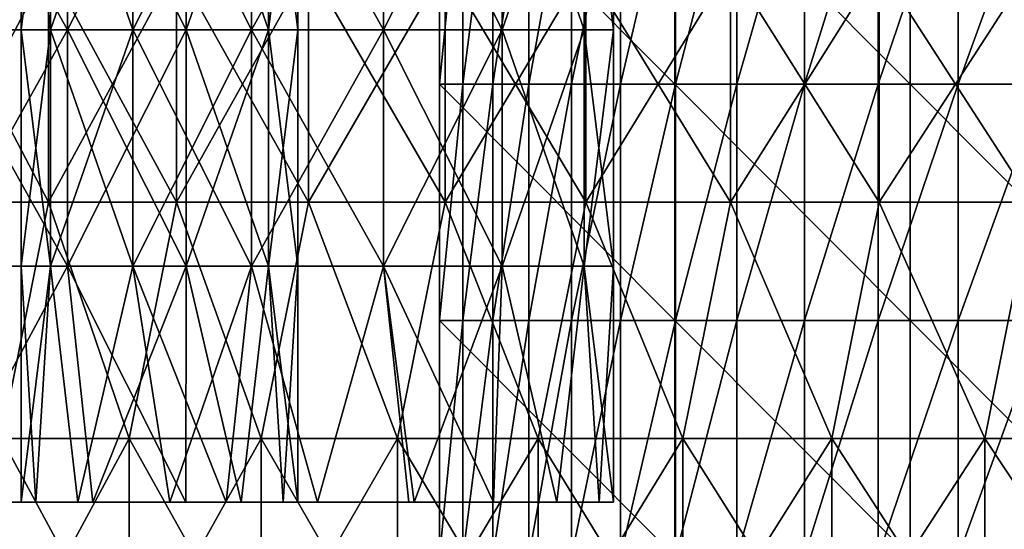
# Model space of a CAD drawing. Header units: inches. Extents: x -4.75 to 4.5, y 0 to 1.88.
# Tile 67 of 256: x -3.01 to -2.68, y 0.65 to 0.82. Entities that reach past the tile are written whole.
import ezdxf

# ---------------------------------------------------------------- set-up
doc = ezdxf.new("R2010")
doc.units = ezdxf.units.IN
doc.header["$LTSCALE"] = 101.851852
doc.header["$MEASUREMENT"] = 0
for name, color, linetype in [('11', 7, 'CONTINUOUS'), ('12', 7, 'CONTINUOUS'), ('20', 7, 'CONTINUOUS'), ('21', 7, 'CONTINUOUS'), ('69', 7, 'CONTINUOUS'), ('70', 7, 'CONTINUOUS'), ('71', 7, 'CONTINUOUS'), ('72', 7, 'CONTINUOUS')]:
    doc.layers.add(name, color=color, linetype=linetype)

msp = doc.modelspace()

# ---------------------------------------------------------------- linework, layer by layer
at = {"layer": '11', "color": 13, "linetype": 'Continuous', "true_color": 0xd67263}
for points in [[(-2.86016, 0.80266, 0.32886), (-2.86812, 0.80266, 0.25), (-2.86016, 0.88274, 0.32886), (-2.86016, 0.80266, 0.32886)], [(-2.86812, 0.80266, 0.25), (-2.86812, 0.88274, 0.25), (-2.86016, 0.88274, 0.32886), (-2.86812, 0.80266, 0.25)], [(-2.85002, 0.80266, 0.40747), (-2.86016, 0.80266, 0.32886), (-2.85002, 0.88274, 0.40747), (-2.85002, 0.80266, 0.40747)], [(-2.85002, 0.88274, 0.40747), (-2.86016, 0.80266, 0.32886), (-2.86016, 0.88274, 0.32886), (-2.85002, 0.88274, 0.40747)], [(-2.83772, 0.80266, 0.48578), (-2.85002, 0.80266, 0.40747), (-2.83772, 0.88274, 0.48578), (-2.83772, 0.80266, 0.48578)], [(-2.83772, 0.88274, 0.48578), (-2.85002, 0.80266, 0.40747), (-2.85002, 0.88274, 0.40747), (-2.83772, 0.88274, 0.48578)], [(-2.82327, 0.80266, 0.56371), (-2.83772, 0.80266, 0.48578), (-2.82327, 0.88274, 0.56371), (-2.82327, 0.80266, 0.56371)], [(-2.82327, 0.88274, 0.56371), (-2.83772, 0.80266, 0.48578), (-2.83772, 0.88274, 0.48578), (-2.82327, 0.88274, 0.56371)], [(-2.80668, 0.80266, 0.64122), (-2.82327, 0.80266, 0.56371), (-2.80668, 0.88274, 0.64122), (-2.80668, 0.80266, 0.64122)], [(-2.80668, 0.88274, 0.64122), (-2.82327, 0.80266, 0.56371), (-2.82327, 0.88274, 0.56371), (-2.80668, 0.88274, 0.64122)], [(-2.78797, 0.80266, 0.71824), (-2.80668, 0.80266, 0.64122), (-2.78797, 0.88274, 0.71824), (-2.78797, 0.80266, 0.71824)], [(-2.78797, 0.88274, 0.71824), (-2.80668, 0.80266, 0.64122), (-2.80668, 0.88274, 0.64122), (-2.78797, 0.88274, 0.71824)], [(-2.76714, 0.80266, 0.79472), (-2.78797, 0.80266, 0.71824), (-2.76714, 0.88274, 0.79472), (-2.76714, 0.80266, 0.79472)], [(-2.76714, 0.88274, 0.79472), (-2.78797, 0.80266, 0.71824), (-2.78797, 0.88274, 0.71824), (-2.76714, 0.88274, 0.79472)], [(-2.74421, 0.80266, 0.87059), (-2.76714, 0.80266, 0.79472), (-2.74421, 0.88274, 0.87059), (-2.74421, 0.80266, 0.87059)], [(-2.74421, 0.88274, 0.87059), (-2.76714, 0.80266, 0.79472), (-2.76714, 0.88274, 0.79472), (-2.74421, 0.88274, 0.87059)], [(-2.71921, 0.80266, 0.94581), (-2.74421, 0.80266, 0.87059), (-2.71921, 0.88274, 0.94581), (-2.71921, 0.80266, 0.94581)], [(-2.71921, 0.88274, 0.94581), (-2.74421, 0.80266, 0.87059), (-2.74421, 0.88274, 0.87059), (-2.71921, 0.88274, 0.94581)], [(-2.69214, 0.80266, 1.0203), (-2.71921, 0.80266, 0.94581), (-2.69214, 0.88274, 1.0203), (-2.69214, 0.80266, 1.0203)], [(-2.69214, 0.88274, 1.0203), (-2.71921, 0.80266, 0.94581), (-2.71921, 0.88274, 0.94581), (-2.69214, 0.88274, 1.0203)], [(-2.66303, 0.80266, 1.09403), (-2.69214, 0.80266, 1.0203), (-2.66303, 0.88274, 1.09403), (-2.66303, 0.80266, 1.09403)], [(-2.66303, 0.88274, 1.09403), (-2.69214, 0.80266, 1.0203), (-2.69214, 0.88274, 1.0203), (-2.66303, 0.88274, 1.09403)], [(-2.86016, 0.72258, 0.32886), (-2.86812, 0.72258, 0.25), (-2.86016, 0.80266, 0.32886), (-2.86016, 0.72258, 0.32886)], [(-2.86812, 0.72258, 0.25), (-2.86812, 0.80266, 0.25), (-2.86016, 0.80266, 0.32886), (-2.86812, 0.72258, 0.25)], [(-2.85002, 0.72258, 0.40747), (-2.86016, 0.72258, 0.32886), (-2.85002, 0.80266, 0.40747), (-2.85002, 0.72258, 0.40747)], [(-2.85002, 0.80266, 0.40747), (-2.86016, 0.72258, 0.32886), (-2.86016, 0.80266, 0.32886), (-2.85002, 0.80266, 0.40747)], [(-2.83772, 0.72258, 0.48578), (-2.85002, 0.72258, 0.40747), (-2.83772, 0.80266, 0.48578), (-2.83772, 0.72258, 0.48578)], [(-2.83772, 0.80266, 0.48578), (-2.85002, 0.72258, 0.40747), (-2.85002, 0.80266, 0.40747), (-2.83772, 0.80266, 0.48578)], [(-2.82327, 0.72258, 0.56371), (-2.83772, 0.72258, 0.48578), (-2.82327, 0.80266, 0.56371), (-2.82327, 0.72258, 0.56371)], [(-2.82327, 0.80266, 0.56371), (-2.83772, 0.72258, 0.48578), (-2.83772, 0.80266, 0.48578), (-2.82327, 0.80266, 0.56371)], [(-2.80668, 0.72258, 0.64122), (-2.82327, 0.72258, 0.56371), (-2.80668, 0.80266, 0.64122), (-2.80668, 0.72258, 0.64122)], [(-2.80668, 0.80266, 0.64122), (-2.82327, 0.72258, 0.56371), (-2.82327, 0.80266, 0.56371), (-2.80668, 0.80266, 0.64122)], [(-2.78797, 0.72258, 0.71824), (-2.80668, 0.72258, 0.64122), (-2.78797, 0.80266, 0.71824), (-2.78797, 0.72258, 0.71824)], [(-2.78797, 0.80266, 0.71824), (-2.80668, 0.72258, 0.64122), (-2.80668, 0.80266, 0.64122), (-2.78797, 0.80266, 0.71824)], [(-2.76714, 0.72258, 0.79472), (-2.78797, 0.72258, 0.71824), (-2.76714, 0.80266, 0.79472), (-2.76714, 0.72258, 0.79472)], [(-2.76714, 0.80266, 0.79472), (-2.78797, 0.72258, 0.71824), (-2.78797, 0.80266, 0.71824), (-2.76714, 0.80266, 0.79472)], [(-2.74421, 0.72258, 0.87059), (-2.76714, 0.72258, 0.79472), (-2.74421, 0.80266, 0.87059), (-2.74421, 0.72258, 0.87059)], [(-2.74421, 0.80266, 0.87059), (-2.76714, 0.72258, 0.79472), (-2.76714, 0.80266, 0.79472), (-2.74421, 0.80266, 0.87059)], [(-2.71921, 0.72258, 0.94581), (-2.74421, 0.72258, 0.87059), (-2.71921, 0.80266, 0.94581), (-2.71921, 0.72258, 0.94581)], [(-2.71921, 0.80266, 0.94581), (-2.74421, 0.72258, 0.87059), (-2.74421, 0.80266, 0.87059), (-2.71921, 0.80266, 0.94581)], [(-2.69214, 0.72258, 1.0203), (-2.71921, 0.72258, 0.94581), (-2.69214, 0.80266, 1.0203), (-2.69214, 0.72258, 1.0203)], [(-2.69214, 0.80266, 1.0203), (-2.71921, 0.72258, 0.94581), (-2.71921, 0.80266, 0.94581), (-2.69214, 0.80266, 1.0203)], [(-2.66303, 0.72258, 1.09403), (-2.69214, 0.72258, 1.0203), (-2.66303, 0.80266, 1.09403), (-2.66303, 0.72258, 1.09403)], [(-2.66303, 0.80266, 1.09403), (-2.69214, 0.72258, 1.0203), (-2.69214, 0.80266, 1.0203), (-2.66303, 0.80266, 1.09403)], [(-2.86016, 0.6425, 0.32886), (-2.86812, 0.6425, 0.25), (-2.86016, 0.72258, 0.32886), (-2.86016, 0.6425, 0.32886)], [(-2.86812, 0.6425, 0.25), (-2.86812, 0.72258, 0.25), (-2.86016, 0.72258, 0.32886), (-2.86812, 0.6425, 0.25)], [(-2.85002, 0.6425, 0.40747), (-2.86016, 0.6425, 0.32886), (-2.85002, 0.72258, 0.40747), (-2.85002, 0.6425, 0.40747)], [(-2.85002, 0.72258, 0.40747), (-2.86016, 0.6425, 0.32886), (-2.86016, 0.72258, 0.32886), (-2.85002, 0.72258, 0.40747)], [(-2.83772, 0.6425, 0.48578), (-2.85002, 0.6425, 0.40747), (-2.83772, 0.72258, 0.48578), (-2.83772, 0.6425, 0.48578)], [(-2.83772, 0.72258, 0.48578), (-2.85002, 0.6425, 0.40747), (-2.85002, 0.72258, 0.40747), (-2.83772, 0.72258, 0.48578)], [(-2.82327, 0.6425, 0.56371), (-2.83772, 0.6425, 0.48578), (-2.82327, 0.72258, 0.56371), (-2.82327, 0.6425, 0.56371)], [(-2.82327, 0.72258, 0.56371), (-2.83772, 0.6425, 0.48578), (-2.83772, 0.72258, 0.48578), (-2.82327, 0.72258, 0.56371)], [(-2.80668, 0.6425, 0.64122), (-2.82327, 0.6425, 0.56371), (-2.80668, 0.72258, 0.64122), (-2.80668, 0.6425, 0.64122)], [(-2.80668, 0.72258, 0.64122), (-2.82327, 0.6425, 0.56371), (-2.82327, 0.72258, 0.56371), (-2.80668, 0.72258, 0.64122)], [(-2.78797, 0.6425, 0.71824), (-2.80668, 0.6425, 0.64122), (-2.78797, 0.72258, 0.71824), (-2.78797, 0.6425, 0.71824)], [(-2.78797, 0.72258, 0.71824), (-2.80668, 0.6425, 0.64122), (-2.80668, 0.72258, 0.64122), (-2.78797, 0.72258, 0.71824)], [(-2.76714, 0.6425, 0.79472), (-2.78797, 0.6425, 0.71824), (-2.76714, 0.72258, 0.79472), (-2.76714, 0.6425, 0.79472)], [(-2.76714, 0.72258, 0.79472), (-2.78797, 0.6425, 0.71824), (-2.78797, 0.72258, 0.71824), (-2.76714, 0.72258, 0.79472)], [(-2.74421, 0.6425, 0.87059), (-2.76714, 0.6425, 0.79472), (-2.74421, 0.72258, 0.87059), (-2.74421, 0.6425, 0.87059)], [(-2.74421, 0.72258, 0.87059), (-2.76714, 0.6425, 0.79472), (-2.76714, 0.72258, 0.79472), (-2.74421, 0.72258, 0.87059)], [(-2.71921, 0.6425, 0.94581), (-2.74421, 0.6425, 0.87059), (-2.71921, 0.72258, 0.94581), (-2.71921, 0.6425, 0.94581)], [(-2.71921, 0.72258, 0.94581), (-2.74421, 0.6425, 0.87059), (-2.74421, 0.72258, 0.87059), (-2.71921, 0.72258, 0.94581)], [(-2.69214, 0.6425, 1.0203), (-2.71921, 0.6425, 0.94581), (-2.69214, 0.72258, 1.0203), (-2.69214, 0.6425, 1.0203)], [(-2.69214, 0.72258, 1.0203), (-2.71921, 0.6425, 0.94581), (-2.71921, 0.72258, 0.94581), (-2.69214, 0.72258, 1.0203)], [(-2.66303, 0.6425, 1.09403), (-2.69214, 0.6425, 1.0203), (-2.66303, 0.72258, 1.09403), (-2.66303, 0.6425, 1.09403)], [(-2.66303, 0.72258, 1.09403), (-2.69214, 0.6425, 1.0203), (-2.69214, 0.72258, 1.0203), (-2.66303, 0.72258, 1.09403)]]:
    msp.add_3dface(points, dxfattribs=at)
at = {"layer": '12', "color": 13, "linetype": 'Continuous', "true_color": 0xd67263}
for points in [[(-3.00076, 0.8427, 1.92011), (-3.04268, 0.8427, 1.85296), (-3.00076, 0.76262, 1.92011), (-3.00076, 0.8427, 1.92011)], [(-3.00076, 0.76262, 1.92011), (-3.04268, 0.8427, 1.85296), (-3.04268, 0.76262, 1.85296), (-3.00076, 0.76262, 1.92011)], [(-3.00076, 0.76262, -1.92011), (-3.04268, 0.76262, -1.85296), (-3.00076, 0.8427, -1.92011), (-3.00076, 0.76262, -1.92011)], [(-3.00076, 0.8427, -1.92011), (-3.04268, 0.76262, -1.85296), (-3.04268, 0.8427, -1.85296), (-3.00076, 0.8427, -1.92011)], [(-2.95736, 0.8427, 1.98632), (-3.00076, 0.8427, 1.92011), (-2.95736, 0.76262, 1.98632), (-2.95736, 0.8427, 1.98632)], [(-2.95736, 0.76262, 1.98632), (-3.00076, 0.8427, 1.92011), (-3.00076, 0.76262, 1.92011), (-2.95736, 0.76262, 1.98632)], [(-2.95736, 0.76262, -1.98632), (-3.00076, 0.76262, -1.92011), (-2.95736, 0.8427, -1.98632), (-2.95736, 0.76262, -1.98632)], [(-2.95736, 0.8427, -1.98632), (-3.00076, 0.76262, -1.92011), (-3.00076, 0.8427, -1.92011), (-2.95736, 0.8427, -1.98632)], [(-2.91249, 0.8427, 2.05154), (-2.95736, 0.8427, 1.98632), (-2.91249, 0.76262, 2.05154), (-2.91249, 0.8427, 2.05154)], [(-2.91249, 0.76262, 2.05154), (-2.95736, 0.8427, 1.98632), (-2.95736, 0.76262, 1.98632), (-2.91249, 0.76262, 2.05154)], [(-2.91249, 0.76262, -2.05154), (-2.95736, 0.76262, -1.98632), (-2.91249, 0.8427, -2.05154), (-2.91249, 0.76262, -2.05154)], [(-2.91249, 0.8427, -2.05154), (-2.95736, 0.76262, -1.98632), (-2.95736, 0.8427, -1.98632), (-2.91249, 0.8427, -2.05154)], [(-2.86619, 0.8427, 2.11575), (-2.91249, 0.8427, 2.05154), (-2.86619, 0.76262, 2.11575), (-2.86619, 0.8427, 2.11575)], [(-2.86619, 0.76262, 2.11575), (-2.91249, 0.8427, 2.05154), (-2.91249, 0.76262, 2.05154), (-2.86619, 0.76262, 2.11575)], [(-2.86619, 0.76262, -2.11575), (-2.91249, 0.76262, -2.05154), (-2.86619, 0.8427, -2.11575), (-2.86619, 0.76262, -2.11575)], [(-2.86619, 0.8427, -2.11575), (-2.91249, 0.76262, -2.05154), (-2.91249, 0.8427, -2.05154), (-2.86619, 0.8427, -2.11575)], [(-2.81847, 0.8427, 2.17891), (-2.86619, 0.8427, 2.11575), (-2.81847, 0.76262, 2.17891), (-2.81847, 0.8427, 2.17891)], [(-2.81847, 0.76262, 2.17891), (-2.86619, 0.8427, 2.11575), (-2.86619, 0.76262, 2.11575), (-2.81847, 0.76262, 2.17891)], [(-2.81847, 0.76262, -2.17891), (-2.86619, 0.76262, -2.11575), (-2.81847, 0.8427, -2.17891), (-2.81847, 0.76262, -2.17891)], [(-2.81847, 0.8427, -2.17891), (-2.86619, 0.76262, -2.11575), (-2.86619, 0.8427, -2.11575), (-2.81847, 0.8427, -2.17891)], [(-2.76936, 0.8427, 2.241), (-2.81847, 0.8427, 2.17891), (-2.76936, 0.76262, 2.241), (-2.76936, 0.8427, 2.241)], [(-2.76936, 0.76262, 2.241), (-2.81847, 0.8427, 2.17891), (-2.81847, 0.76262, 2.17891), (-2.76936, 0.76262, 2.241)], [(-2.76936, 0.76262, -2.241), (-2.81847, 0.76262, -2.17891), (-2.76936, 0.8427, -2.241), (-2.76936, 0.76262, -2.241)], [(-2.76936, 0.8427, -2.241), (-2.81847, 0.76262, -2.17891), (-2.81847, 0.8427, -2.17891), (-2.76936, 0.8427, -2.241)], [(-2.71888, 0.8427, 2.30198), (-2.76936, 0.8427, 2.241), (-2.71888, 0.76262, 2.30198), (-2.71888, 0.8427, 2.30198)], [(-2.71888, 0.76262, 2.30198), (-2.76936, 0.8427, 2.241), (-2.76936, 0.76262, 2.241), (-2.71888, 0.76262, 2.30198)], [(-2.71888, 0.76262, -2.30198), (-2.76936, 0.76262, -2.241), (-2.71888, 0.8427, -2.30198), (-2.71888, 0.76262, -2.30198)], [(-2.71888, 0.8427, -2.30198), (-2.76936, 0.76262, -2.241), (-2.76936, 0.8427, -2.241), (-2.71888, 0.8427, -2.30198)], [(-2.66706, 0.8427, 2.36182), (-2.71888, 0.8427, 2.30198), (-2.66706, 0.76262, 2.36182), (-2.66706, 0.8427, 2.36182)], [(-2.66706, 0.76262, 2.36182), (-2.71888, 0.8427, 2.30198), (-2.71888, 0.76262, 2.30198), (-2.66706, 0.76262, 2.36182)], [(-2.66706, 0.76262, -2.36182), (-2.71888, 0.76262, -2.30198), (-2.66706, 0.8427, -2.36182), (-2.66706, 0.76262, -2.36182)], [(-2.66706, 0.8427, -2.36182), (-2.71888, 0.76262, -2.30198), (-2.71888, 0.8427, -2.30198), (-2.66706, 0.8427, -2.36182)], [(-3.00076, 0.76262, 1.92011), (-3.04268, 0.76262, 1.85296), (-3.01663, 0.68254, 1.89508), (-3.00076, 0.76262, 1.92011)], [(-3.00076, 0.76262, -1.92011), (-3.01663, 0.68254, -1.89508), (-3.04268, 0.76262, -1.85296), (-3.00076, 0.76262, -1.92011)], [(-2.97336, 0.68254, 1.96228), (-3.00076, 0.76262, 1.92011), (-3.01663, 0.68254, 1.89508), (-2.97336, 0.68254, 1.96228)], [(-2.97336, 0.68254, -1.96228), (-3.01663, 0.68254, -1.89508), (-3.00076, 0.76262, -1.92011), (-2.97336, 0.68254, -1.96228)], [(-2.95736, 0.76262, 1.98632), (-3.00076, 0.76262, 1.92011), (-2.97336, 0.68254, 1.96228), (-2.95736, 0.76262, 1.98632)], [(-2.95736, 0.76262, -1.98632), (-2.97336, 0.68254, -1.96228), (-3.00076, 0.76262, -1.92011), (-2.95736, 0.76262, -1.98632)], [(-2.92859, 0.68254, 2.02849), (-2.95736, 0.76262, 1.98632), (-2.97336, 0.68254, 1.96228), (-2.92859, 0.68254, 2.02849)], [(-2.92859, 0.68254, -2.02849), (-2.97336, 0.68254, -1.96228), (-2.95736, 0.76262, -1.98632), (-2.92859, 0.68254, -2.02849)], [(-2.91249, 0.76262, 2.05154), (-2.95736, 0.76262, 1.98632), (-2.92859, 0.68254, 2.02849), (-2.91249, 0.76262, 2.05154)], [(-2.91249, 0.76262, -2.05154), (-2.92859, 0.68254, -2.02849), (-2.95736, 0.76262, -1.98632), (-2.91249, 0.76262, -2.05154)], [(-2.88234, 0.68254, 2.09368), (-2.91249, 0.76262, 2.05154), (-2.92859, 0.68254, 2.02849), (-2.88234, 0.68254, 2.09368)], [(-2.88234, 0.68254, -2.09368), (-2.92859, 0.68254, -2.02849), (-2.91249, 0.76262, -2.05154), (-2.88234, 0.68254, -2.09368)], [(-2.86619, 0.76262, 2.11575), (-2.91249, 0.76262, 2.05154), (-2.88234, 0.68254, 2.09368), (-2.86619, 0.76262, 2.11575)], [(-2.86619, 0.76262, -2.11575), (-2.88234, 0.68254, -2.09368), (-2.91249, 0.76262, -2.05154), (-2.86619, 0.76262, -2.11575)], [(-2.83465, 0.68254, 2.15782), (-2.86619, 0.76262, 2.11575), (-2.88234, 0.68254, 2.09368), (-2.83465, 0.68254, 2.15782)], [(-2.83465, 0.68254, -2.15782), (-2.88234, 0.68254, -2.09368), (-2.86619, 0.76262, -2.11575), (-2.83465, 0.68254, -2.15782)], [(-2.81847, 0.76262, 2.17891), (-2.86619, 0.76262, 2.11575), (-2.83465, 0.68254, 2.15782), (-2.81847, 0.76262, 2.17891)], [(-2.81847, 0.76262, -2.17891), (-2.83465, 0.68254, -2.15782), (-2.86619, 0.76262, -2.11575), (-2.81847, 0.76262, -2.17891)], [(-2.78552, 0.68254, 2.22087), (-2.81847, 0.76262, 2.17891), (-2.83465, 0.68254, 2.15782), (-2.78552, 0.68254, 2.22087)], [(-2.78552, 0.68254, -2.22087), (-2.83465, 0.68254, -2.15782), (-2.81847, 0.76262, -2.17891), (-2.78552, 0.68254, -2.22087)], [(-2.76936, 0.76262, 2.241), (-2.81847, 0.76262, 2.17891), (-2.78552, 0.68254, 2.22087), (-2.76936, 0.76262, 2.241)], [(-2.76936, 0.76262, -2.241), (-2.78552, 0.68254, -2.22087), (-2.81847, 0.76262, -2.17891), (-2.76936, 0.76262, -2.241)], [(-2.735, 0.68254, 2.2828), (-2.76936, 0.76262, 2.241), (-2.78552, 0.68254, 2.22087), (-2.735, 0.68254, 2.2828)], [(-2.735, 0.68254, -2.2828), (-2.78552, 0.68254, -2.22087), (-2.76936, 0.76262, -2.241), (-2.735, 0.68254, -2.2828)], [(-2.71888, 0.76262, 2.30198), (-2.76936, 0.76262, 2.241), (-2.735, 0.68254, 2.2828), (-2.71888, 0.76262, 2.30198)], [(-2.71888, 0.76262, -2.30198), (-2.735, 0.68254, -2.2828), (-2.76936, 0.76262, -2.241), (-2.71888, 0.76262, -2.30198)], [(-2.6831, 0.68254, 2.34359), (-2.71888, 0.76262, 2.30198), (-2.735, 0.68254, 2.2828), (-2.6831, 0.68254, 2.34359)], [(-2.6831, 0.68254, -2.34359), (-2.735, 0.68254, -2.2828), (-2.71888, 0.76262, -2.30198), (-2.6831, 0.68254, -2.34359)], [(-2.66706, 0.76262, 2.36182), (-2.71888, 0.76262, 2.30198), (-2.6831, 0.68254, 2.34359), (-2.66706, 0.76262, 2.36182)], [(-2.66706, 0.76262, -2.36182), (-2.6831, 0.68254, -2.34359), (-2.71888, 0.76262, -2.30198), (-2.66706, 0.76262, -2.36182)], [(-2.62984, 0.68254, 2.40319), (-2.66706, 0.76262, 2.36182), (-2.6831, 0.68254, 2.34359), (-2.62984, 0.68254, 2.40319)], [(-2.62984, 0.68254, -2.40319), (-2.6831, 0.68254, -2.34359), (-2.66706, 0.76262, -2.36182), (-2.62984, 0.68254, -2.40319)], [(-2.97336, 0.68254, 1.96228), (-3.01663, 0.68254, 1.89508), (-2.97336, 0.60246, 1.96228), (-2.97336, 0.68254, 1.96228)], [(-2.97336, 0.60246, 1.96228), (-3.01663, 0.68254, 1.89508), (-3.01663, 0.60246, 1.89508), (-2.97336, 0.60246, 1.96228)], [(-3.01663, 0.68254, -1.89508), (-2.97336, 0.68254, -1.96228), (-3.01663, 0.60246, -1.89508), (-3.01663, 0.68254, -1.89508)], [(-3.01663, 0.60246, -1.89508), (-2.97336, 0.68254, -1.96228), (-2.97336, 0.60246, -1.96228), (-3.01663, 0.60246, -1.89508)], [(-2.92859, 0.68254, 2.02849), (-2.97336, 0.68254, 1.96228), (-2.92859, 0.60246, 2.02849), (-2.92859, 0.68254, 2.02849)], [(-2.92859, 0.60246, 2.02849), (-2.97336, 0.68254, 1.96228), (-2.97336, 0.60246, 1.96228), (-2.92859, 0.60246, 2.02849)], [(-2.97336, 0.68254, -1.96228), (-2.92859, 0.68254, -2.02849), (-2.97336, 0.60246, -1.96228), (-2.97336, 0.68254, -1.96228)], [(-2.97336, 0.60246, -1.96228), (-2.92859, 0.68254, -2.02849), (-2.92859, 0.60246, -2.02849), (-2.97336, 0.60246, -1.96228)], [(-2.88234, 0.68254, 2.09368), (-2.92859, 0.68254, 2.02849), (-2.88234, 0.60246, 2.09368), (-2.88234, 0.68254, 2.09368)], [(-2.88234, 0.60246, 2.09368), (-2.92859, 0.68254, 2.02849), (-2.92859, 0.60246, 2.02849), (-2.88234, 0.60246, 2.09368)], [(-2.92859, 0.68254, -2.02849), (-2.88234, 0.68254, -2.09368), (-2.92859, 0.60246, -2.02849), (-2.92859, 0.68254, -2.02849)], [(-2.92859, 0.60246, -2.02849), (-2.88234, 0.68254, -2.09368), (-2.88234, 0.60246, -2.09368), (-2.92859, 0.60246, -2.02849)], [(-2.83465, 0.68254, 2.15782), (-2.88234, 0.68254, 2.09368), (-2.83465, 0.60246, 2.15782), (-2.83465, 0.68254, 2.15782)], [(-2.83465, 0.60246, 2.15782), (-2.88234, 0.68254, 2.09368), (-2.88234, 0.60246, 2.09368), (-2.83465, 0.60246, 2.15782)], [(-2.88234, 0.68254, -2.09368), (-2.83465, 0.68254, -2.15782), (-2.88234, 0.60246, -2.09368), (-2.88234, 0.68254, -2.09368)], [(-2.88234, 0.60246, -2.09368), (-2.83465, 0.68254, -2.15782), (-2.83465, 0.60246, -2.15782), (-2.88234, 0.60246, -2.09368)], [(-2.78552, 0.68254, 2.22087), (-2.83465, 0.68254, 2.15782), (-2.78552, 0.60246, 2.22087), (-2.78552, 0.68254, 2.22087)], [(-2.78552, 0.60246, 2.22087), (-2.83465, 0.68254, 2.15782), (-2.83465, 0.60246, 2.15782), (-2.78552, 0.60246, 2.22087)], [(-2.83465, 0.68254, -2.15782), (-2.78552, 0.68254, -2.22087), (-2.83465, 0.60246, -2.15782), (-2.83465, 0.68254, -2.15782)], [(-2.83465, 0.60246, -2.15782), (-2.78552, 0.68254, -2.22087), (-2.78552, 0.60246, -2.22087), (-2.83465, 0.60246, -2.15782)], [(-2.735, 0.68254, 2.2828), (-2.78552, 0.68254, 2.22087), (-2.735, 0.60246, 2.2828), (-2.735, 0.68254, 2.2828)], [(-2.735, 0.60246, 2.2828), (-2.78552, 0.68254, 2.22087), (-2.78552, 0.60246, 2.22087), (-2.735, 0.60246, 2.2828)], [(-2.78552, 0.68254, -2.22087), (-2.735, 0.68254, -2.2828), (-2.78552, 0.60246, -2.22087), (-2.78552, 0.68254, -2.22087)], [(-2.78552, 0.60246, -2.22087), (-2.735, 0.68254, -2.2828), (-2.735, 0.60246, -2.2828), (-2.78552, 0.60246, -2.22087)], [(-2.6831, 0.68254, 2.34359), (-2.735, 0.68254, 2.2828), (-2.6831, 0.60246, 2.34359), (-2.6831, 0.68254, 2.34359)], [(-2.6831, 0.60246, 2.34359), (-2.735, 0.68254, 2.2828), (-2.735, 0.60246, 2.2828), (-2.6831, 0.60246, 2.34359)], [(-2.735, 0.68254, -2.2828), (-2.6831, 0.68254, -2.34359), (-2.735, 0.60246, -2.2828), (-2.735, 0.68254, -2.2828)], [(-2.735, 0.60246, -2.2828), (-2.6831, 0.68254, -2.34359), (-2.6831, 0.60246, -2.34359), (-2.735, 0.60246, -2.2828)], [(-2.62984, 0.68254, 2.40319), (-2.6831, 0.68254, 2.34359), (-2.62984, 0.60246, 2.40319), (-2.62984, 0.68254, 2.40319)], [(-2.62984, 0.60246, 2.40319), (-2.6831, 0.68254, 2.34359), (-2.6831, 0.60246, 2.34359), (-2.62984, 0.60246, 2.40319)], [(-2.6831, 0.68254, -2.34359), (-2.62984, 0.68254, -2.40319), (-2.6831, 0.60246, -2.34359), (-2.6831, 0.68254, -2.34359)], [(-2.6831, 0.60246, -2.34359), (-2.62984, 0.68254, -2.40319), (-2.62984, 0.60246, -2.40319), (-2.6831, 0.60246, -2.34359)]]:
    msp.add_3dface(points, dxfattribs=at)
at = {"layer": '20', "color": 13, "linetype": 'Continuous', "true_color": 0xd67263}
for points in [[(-2.86812, 0.88274, 0.25), (-2.86812, 0.80266, 0.25), (-2.78827, 0.80266, 0.25), (-2.86812, 0.88274, 0.25)], [(-2.86812, 0.88274, 0.25), (-2.78827, 0.80266, 0.25), (-2.78827, 0.88274, 0.25), (-2.86812, 0.88274, 0.25)], [(-2.78827, 0.80266, 0.25), (-2.70842, 0.80266, 0.25), (-2.78827, 0.88274, 0.25), (-2.78827, 0.80266, 0.25)], [(-2.78827, 0.88274, 0.25), (-2.70842, 0.80266, 0.25), (-2.70842, 0.88274, 0.25), (-2.78827, 0.88274, 0.25)], [(-2.70842, 0.80266, 0.25), (-2.62857, 0.80266, 0.25), (-2.70842, 0.88274, 0.25), (-2.70842, 0.80266, 0.25)], [(-2.70842, 0.88274, 0.25), (-2.62857, 0.80266, 0.25), (-2.62857, 0.88274, 0.25), (-2.70842, 0.88274, 0.25)], [(-2.86812, 0.80266, 0.25), (-2.86812, 0.72258, 0.25), (-2.78827, 0.72258, 0.25), (-2.86812, 0.80266, 0.25)], [(-2.86812, 0.80266, 0.25), (-2.78827, 0.72258, 0.25), (-2.78827, 0.80266, 0.25), (-2.86812, 0.80266, 0.25)], [(-2.78827, 0.72258, 0.25), (-2.70842, 0.72258, 0.25), (-2.78827, 0.80266, 0.25), (-2.78827, 0.72258, 0.25)], [(-2.78827, 0.80266, 0.25), (-2.70842, 0.72258, 0.25), (-2.70842, 0.80266, 0.25), (-2.78827, 0.80266, 0.25)], [(-2.70842, 0.72258, 0.25), (-2.62857, 0.72258, 0.25), (-2.70842, 0.80266, 0.25), (-2.70842, 0.72258, 0.25)], [(-2.70842, 0.80266, 0.25), (-2.62857, 0.72258, 0.25), (-2.62857, 0.80266, 0.25), (-2.70842, 0.80266, 0.25)], [(-2.86812, 0.72258, 0.25), (-2.86812, 0.6425, 0.25), (-2.78827, 0.6425, 0.25), (-2.86812, 0.72258, 0.25)], [(-2.86812, 0.72258, 0.25), (-2.78827, 0.6425, 0.25), (-2.78827, 0.72258, 0.25), (-2.86812, 0.72258, 0.25)], [(-2.78827, 0.6425, 0.25), (-2.70842, 0.6425, 0.25), (-2.78827, 0.72258, 0.25), (-2.78827, 0.6425, 0.25)], [(-2.78827, 0.72258, 0.25), (-2.70842, 0.6425, 0.25), (-2.70842, 0.72258, 0.25), (-2.78827, 0.72258, 0.25)], [(-2.70842, 0.6425, 0.25), (-2.62857, 0.6425, 0.25), (-2.70842, 0.72258, 0.25), (-2.70842, 0.6425, 0.25)], [(-2.70842, 0.72258, 0.25), (-2.62857, 0.6425, 0.25), (-2.62857, 0.72258, 0.25), (-2.70842, 0.72258, 0.25)]]:
    msp.add_3dface(points, dxfattribs=at)
at = {"layer": '21', "color": 13, "linetype": 'Continuous', "true_color": 0xd67263}
for points in [[(-2.98565, 0.661, -1.00241), (-2.95418, 0.661, -1.0193), (-3.03733, 0.661, -0.99963), (-2.98565, 0.661, -1.00241)], [(-3.03733, 0.661, -0.99963), (-2.95418, 0.661, -1.0193), (-3.03716, 0.661, -1.06612), (-3.03733, 0.661, -0.99963)], [(-3.03716, 0.661, -1.12983), (-2.98565, 0.661, -1.19354), (-3.03733, 0.661, -1.19632), (-3.03716, 0.661, -1.12983)], [(-2.95418, 0.661, -1.0193), (-2.95708, 0.661, -1.09798), (-3.03716, 0.661, -1.06612), (-2.95418, 0.661, -1.0193)], [(-2.95708, 0.661, -1.09798), (-2.95418, 0.661, -1.17665), (-3.03716, 0.661, -1.12983), (-2.95708, 0.661, -1.09798)], [(-3.03716, 0.661, -1.06612), (-2.95708, 0.661, -1.09798), (-3.03716, 0.661, -1.12983), (-3.03716, 0.661, -1.06612)], [(-2.95418, 0.661, -1.17665), (-2.98565, 0.661, -1.19354), (-3.03716, 0.661, -1.12983), (-2.95418, 0.661, -1.17665)], [(-2.95708, 0.661, 1.38456), (-2.95708, 0.661, 1.32887), (-3.00999, 0.661, 1.35672), (-2.95708, 0.661, 1.38456)], [(-3.00505, 0.661, 1.38784), (-2.95708, 0.661, 1.38456), (-3.00999, 0.661, 1.35672), (-3.00505, 0.661, 1.38784)], [(-3.00999, 0.661, 1.35672), (-2.95708, 0.661, 1.32887), (-3.00505, 0.661, 1.32559), (-3.00999, 0.661, 1.35672)], [(-2.99074, 0.661, 1.41584), (-2.95708, 0.661, 1.38456), (-3.00505, 0.661, 1.38784), (-2.99074, 0.661, 1.41584)], [(-2.95708, 0.661, 1.32887), (-2.95956, 0.661, 1.26958), (-3.00505, 0.661, 1.32559), (-2.95708, 0.661, 1.32887)], [(-2.95956, 0.661, 1.26958), (-2.99074, 0.661, 1.2976), (-3.00505, 0.661, 1.32559), (-2.95956, 0.661, 1.26958)], [(-2.95956, 0.661, 1.44385), (-2.95708, 0.661, 1.38456), (-2.99074, 0.661, 1.41584), (-2.95956, 0.661, 1.44385)], [(-2.8767, 0.661, 1.45168), (-2.877, 0.661, 1.38821), (-2.95956, 0.661, 1.44385), (-2.8767, 0.661, 1.45168)], [(-2.9405, 0.661, 1.45228), (-2.8767, 0.661, 1.45168), (-2.95956, 0.661, 1.44385), (-2.9405, 0.661, 1.45228)], [(-2.95956, 0.661, 1.44385), (-2.877, 0.661, 1.38821), (-2.95708, 0.661, 1.38456), (-2.95956, 0.661, 1.44385)], [(-2.877, 0.661, 1.32522), (-2.87847, 0.661, 1.26115), (-2.95956, 0.661, 1.26958), (-2.877, 0.661, 1.32522)], [(-2.95708, 0.661, 1.32887), (-2.877, 0.661, 1.32522), (-2.95956, 0.661, 1.26958), (-2.95708, 0.661, 1.32887)], [(-2.95956, 0.661, 1.26958), (-2.87847, 0.661, 1.26115), (-2.9405, 0.661, 1.26115), (-2.95956, 0.661, 1.26958)], [(-2.877, 0.661, 1.38821), (-2.877, 0.661, 1.32522), (-2.95708, 0.661, 1.38456), (-2.877, 0.661, 1.38821)], [(-2.95708, 0.661, 1.38456), (-2.877, 0.661, 1.32522), (-2.95708, 0.661, 1.32887), (-2.95708, 0.661, 1.38456)], [(-2.95418, 0.661, -1.0193), (-2.91616, 0.661, -1.09798), (-2.95708, 0.661, -1.09798), (-2.95418, 0.661, -1.0193)], [(-2.95708, 0.661, -1.09798), (-2.91616, 0.661, -1.09798), (-2.9211, 0.661, -1.1291), (-2.95708, 0.661, -1.09798)], [(-2.95418, 0.661, -1.17665), (-2.95708, 0.661, -1.09798), (-2.93541, 0.661, -1.15709), (-2.95418, 0.661, -1.17665)], [(-2.93541, 0.661, -1.15709), (-2.95708, 0.661, -1.09798), (-2.9211, 0.661, -1.1291), (-2.93541, 0.661, -1.15709)], [(-2.9211, 0.661, -1.06685), (-2.91616, 0.661, -1.09798), (-2.95418, 0.661, -1.0193), (-2.9211, 0.661, -1.06685)], [(-2.93541, 0.661, -1.03886), (-2.9211, 0.661, -1.06685), (-2.95418, 0.661, -1.0193), (-2.93541, 0.661, -1.03886)], [(-2.9405, 0.661, 1.26115), (-2.87847, 0.661, 1.26115), (-2.90949, 0.661, 1.25625), (-2.9405, 0.661, 1.26115)], [(-2.90949, 0.661, 1.45718), (-2.8767, 0.661, 1.45168), (-2.9405, 0.661, 1.45228), (-2.90949, 0.661, 1.45718)], [(-2.87847, 0.661, 1.26115), (-2.877, 0.661, 1.32522), (-2.84973, 0.661, 1.27595), (-2.87847, 0.661, 1.26115)], [(-2.81393, 0.661, 1.38784), (-2.80899, 0.661, 1.35672), (-2.877, 0.661, 1.38821), (-2.81393, 0.661, 1.38784)], [(-2.877, 0.661, 1.38821), (-2.80899, 0.661, 1.35672), (-2.81393, 0.661, 1.32559), (-2.877, 0.661, 1.38821)], [(-2.82823, 0.661, 1.41584), (-2.81393, 0.661, 1.38784), (-2.877, 0.661, 1.38821), (-2.82823, 0.661, 1.41584)], [(-2.8767, 0.661, 1.45168), (-2.82823, 0.661, 1.41584), (-2.877, 0.661, 1.38821), (-2.8767, 0.661, 1.45168)], [(-2.877, 0.661, 1.32522), (-2.877, 0.661, 1.38821), (-2.81393, 0.661, 1.32559), (-2.877, 0.661, 1.32522)], [(-2.84973, 0.661, 1.27595), (-2.877, 0.661, 1.32522), (-2.82823, 0.661, 1.2976), (-2.84973, 0.661, 1.27595)], [(-2.82823, 0.661, 1.2976), (-2.877, 0.661, 1.32522), (-2.81393, 0.661, 1.32559), (-2.82823, 0.661, 1.2976)], [(-2.84973, 0.661, 1.43749), (-2.82823, 0.661, 1.41584), (-2.8767, 0.661, 1.45168), (-2.84973, 0.661, 1.43749)]]:
    msp.add_3dface(points, dxfattribs=at)
at = {"layer": '69', "color": 13, "linetype": 'Continuous', "true_color": 0xd67263}
for points in [[(-3.00004, 0.90116, 1.31311), (-3.00999, 0.90116, 1.35672), (-3.00004, 0.82108, 1.31311), (-3.00004, 0.90116, 1.31311)], [(-3.00004, 0.82108, 1.31311), (-3.00999, 0.90116, 1.35672), (-3.00999, 0.82108, 1.35672), (-3.00004, 0.82108, 1.31311)], [(-2.97215, 0.90116, 1.27814), (-3.00004, 0.90116, 1.31311), (-2.97215, 0.82108, 1.27814), (-2.97215, 0.90116, 1.27814)], [(-2.97215, 0.82108, 1.27814), (-3.00004, 0.90116, 1.31311), (-3.00004, 0.82108, 1.31311), (-2.97215, 0.82108, 1.27814)], [(-2.93185, 0.90116, 1.25874), (-2.97215, 0.90116, 1.27814), (-2.93185, 0.82108, 1.25874), (-2.93185, 0.90116, 1.25874)], [(-2.93185, 0.82108, 1.25874), (-2.97215, 0.90116, 1.27814), (-2.97215, 0.82108, 1.27814), (-2.93185, 0.82108, 1.25874)], [(-2.88712, 0.90116, 1.25874), (-2.93185, 0.90116, 1.25874), (-2.88712, 0.82108, 1.25874), (-2.88712, 0.90116, 1.25874)], [(-2.88712, 0.82108, 1.25874), (-2.93185, 0.90116, 1.25874), (-2.93185, 0.82108, 1.25874), (-2.88712, 0.82108, 1.25874)], [(-2.84683, 0.90116, 1.27814), (-2.88712, 0.90116, 1.25874), (-2.84683, 0.82108, 1.27814), (-2.84683, 0.90116, 1.27814)], [(-2.84683, 0.82108, 1.27814), (-2.88712, 0.90116, 1.25874), (-2.88712, 0.82108, 1.25874), (-2.84683, 0.82108, 1.27814)], [(-2.81894, 0.90116, 1.31311), (-2.84683, 0.90116, 1.27814), (-2.81894, 0.82108, 1.31311), (-2.81894, 0.90116, 1.31311)], [(-2.81894, 0.82108, 1.31311), (-2.84683, 0.90116, 1.27814), (-2.84683, 0.82108, 1.27814), (-2.81894, 0.82108, 1.31311)], [(-2.80899, 0.90116, 1.35672), (-2.81894, 0.90116, 1.31311), (-2.80899, 0.82108, 1.35672), (-2.80899, 0.90116, 1.35672)], [(-2.80899, 0.82108, 1.35672), (-2.81894, 0.90116, 1.31311), (-2.81894, 0.82108, 1.31311), (-2.80899, 0.82108, 1.35672)], [(-3.00004, 0.82108, 1.31311), (-3.00999, 0.82108, 1.35672), (-3.00004, 0.741, 1.31311), (-3.00004, 0.82108, 1.31311)], [(-3.00004, 0.741, 1.31311), (-3.00999, 0.82108, 1.35672), (-3.00999, 0.741, 1.35672), (-3.00004, 0.741, 1.31311)], [(-2.97215, 0.82108, 1.27814), (-3.00004, 0.82108, 1.31311), (-2.97215, 0.741, 1.27814), (-2.97215, 0.82108, 1.27814)], [(-2.97215, 0.741, 1.27814), (-3.00004, 0.82108, 1.31311), (-3.00004, 0.741, 1.31311), (-2.97215, 0.741, 1.27814)], [(-2.93185, 0.82108, 1.25874), (-2.97215, 0.82108, 1.27814), (-2.93185, 0.741, 1.25874), (-2.93185, 0.82108, 1.25874)], [(-2.93185, 0.741, 1.25874), (-2.97215, 0.82108, 1.27814), (-2.97215, 0.741, 1.27814), (-2.93185, 0.741, 1.25874)], [(-2.88712, 0.82108, 1.25874), (-2.93185, 0.82108, 1.25874), (-2.88712, 0.741, 1.25874), (-2.88712, 0.82108, 1.25874)], [(-2.88712, 0.741, 1.25874), (-2.93185, 0.82108, 1.25874), (-2.93185, 0.741, 1.25874), (-2.88712, 0.741, 1.25874)], [(-2.84683, 0.82108, 1.27814), (-2.88712, 0.82108, 1.25874), (-2.84683, 0.741, 1.27814), (-2.84683, 0.82108, 1.27814)], [(-2.84683, 0.741, 1.27814), (-2.88712, 0.82108, 1.25874), (-2.88712, 0.741, 1.25874), (-2.84683, 0.741, 1.27814)], [(-2.81894, 0.82108, 1.31311), (-2.84683, 0.82108, 1.27814), (-2.81894, 0.741, 1.31311), (-2.81894, 0.82108, 1.31311)], [(-2.81894, 0.741, 1.31311), (-2.84683, 0.82108, 1.27814), (-2.84683, 0.741, 1.27814), (-2.81894, 0.741, 1.31311)], [(-2.80899, 0.82108, 1.35672), (-2.81894, 0.82108, 1.31311), (-2.80899, 0.741, 1.35672), (-2.80899, 0.82108, 1.35672)], [(-2.80899, 0.741, 1.35672), (-2.81894, 0.82108, 1.31311), (-2.81894, 0.741, 1.31311), (-2.80899, 0.741, 1.35672)], [(-3.00999, 0.661, 1.35672), (-3.00505, 0.661, 1.32559), (-3.00999, 0.741, 1.35672), (-3.00999, 0.661, 1.35672)], [(-3.00505, 0.661, 1.32559), (-3.00004, 0.741, 1.31311), (-3.00999, 0.741, 1.35672), (-3.00505, 0.661, 1.32559)], [(-3.00505, 0.661, 1.32559), (-2.99074, 0.661, 1.2976), (-3.00004, 0.741, 1.31311), (-3.00505, 0.661, 1.32559)], [(-2.99074, 0.661, 1.2976), (-2.97215, 0.741, 1.27814), (-3.00004, 0.741, 1.31311), (-2.99074, 0.661, 1.2976)], [(-2.99074, 0.661, 1.2976), (-2.95956, 0.661, 1.26958), (-2.97215, 0.741, 1.27814), (-2.99074, 0.661, 1.2976)], [(-2.95956, 0.661, 1.26958), (-2.9405, 0.661, 1.26115), (-2.97215, 0.741, 1.27814), (-2.95956, 0.661, 1.26958)], [(-2.9405, 0.661, 1.26115), (-2.93185, 0.741, 1.25874), (-2.97215, 0.741, 1.27814), (-2.9405, 0.661, 1.26115)], [(-2.9405, 0.661, 1.26115), (-2.90949, 0.661, 1.25625), (-2.93185, 0.741, 1.25874), (-2.9405, 0.661, 1.26115)], [(-2.90949, 0.661, 1.25625), (-2.88712, 0.741, 1.25874), (-2.93185, 0.741, 1.25874), (-2.90949, 0.661, 1.25625)], [(-2.90949, 0.661, 1.25625), (-2.87847, 0.661, 1.26115), (-2.88712, 0.741, 1.25874), (-2.90949, 0.661, 1.25625)], [(-2.87847, 0.661, 1.26115), (-2.84973, 0.661, 1.27595), (-2.88712, 0.741, 1.25874), (-2.87847, 0.661, 1.26115)], [(-2.84973, 0.661, 1.27595), (-2.84683, 0.741, 1.27814), (-2.88712, 0.741, 1.25874), (-2.84973, 0.661, 1.27595)], [(-2.84973, 0.661, 1.27595), (-2.82823, 0.661, 1.2976), (-2.84683, 0.741, 1.27814), (-2.84973, 0.661, 1.27595)], [(-2.82823, 0.661, 1.2976), (-2.81894, 0.741, 1.31311), (-2.84683, 0.741, 1.27814), (-2.82823, 0.661, 1.2976)], [(-2.82823, 0.661, 1.2976), (-2.81393, 0.661, 1.32559), (-2.81894, 0.741, 1.31311), (-2.82823, 0.661, 1.2976)], [(-2.81393, 0.661, 1.32559), (-2.80899, 0.661, 1.35672), (-2.81894, 0.741, 1.31311), (-2.81393, 0.661, 1.32559)], [(-2.80899, 0.661, 1.35672), (-2.80899, 0.741, 1.35672), (-2.81894, 0.741, 1.31311), (-2.80899, 0.661, 1.35672)]]:
    msp.add_3dface(points, dxfattribs=at)
at = {"layer": '70', "color": 13, "linetype": 'Continuous', "true_color": 0xd67263}
for points in [[(-3.00999, 0.82108, 1.35672), (-3.00999, 0.90116, 1.35672), (-3.00004, 0.90116, 1.40032), (-3.00999, 0.82108, 1.35672)], [(-3.00999, 0.82108, 1.35672), (-3.00004, 0.90116, 1.40032), (-3.00004, 0.82108, 1.40032), (-3.00999, 0.82108, 1.35672)], [(-3.00004, 0.90116, 1.40032), (-2.97215, 0.90116, 1.43529), (-3.00004, 0.82108, 1.40032), (-3.00004, 0.90116, 1.40032)], [(-3.00004, 0.82108, 1.40032), (-2.97215, 0.90116, 1.43529), (-2.97215, 0.82108, 1.43529), (-3.00004, 0.82108, 1.40032)], [(-2.97215, 0.90116, 1.43529), (-2.93185, 0.90116, 1.4547), (-2.97215, 0.82108, 1.43529), (-2.97215, 0.90116, 1.43529)], [(-2.97215, 0.82108, 1.43529), (-2.93185, 0.90116, 1.4547), (-2.93185, 0.82108, 1.4547), (-2.97215, 0.82108, 1.43529)], [(-2.93185, 0.90116, 1.4547), (-2.88712, 0.90116, 1.4547), (-2.93185, 0.82108, 1.4547), (-2.93185, 0.90116, 1.4547)], [(-2.93185, 0.82108, 1.4547), (-2.88712, 0.90116, 1.4547), (-2.88712, 0.82108, 1.4547), (-2.93185, 0.82108, 1.4547)], [(-2.88712, 0.90116, 1.4547), (-2.84683, 0.90116, 1.43529), (-2.88712, 0.82108, 1.4547), (-2.88712, 0.90116, 1.4547)], [(-2.88712, 0.82108, 1.4547), (-2.84683, 0.90116, 1.43529), (-2.84683, 0.82108, 1.43529), (-2.88712, 0.82108, 1.4547)], [(-2.84683, 0.90116, 1.43529), (-2.81894, 0.90116, 1.40032), (-2.84683, 0.82108, 1.43529), (-2.84683, 0.90116, 1.43529)], [(-2.84683, 0.82108, 1.43529), (-2.81894, 0.90116, 1.40032), (-2.81894, 0.82108, 1.40032), (-2.84683, 0.82108, 1.43529)], [(-2.80899, 0.90116, 1.35672), (-2.80899, 0.82108, 1.35672), (-2.81894, 0.82108, 1.40032), (-2.80899, 0.90116, 1.35672)], [(-2.81894, 0.90116, 1.40032), (-2.80899, 0.90116, 1.35672), (-2.81894, 0.82108, 1.40032), (-2.81894, 0.90116, 1.40032)], [(-3.00999, 0.741, 1.35672), (-3.00999, 0.82108, 1.35672), (-3.00004, 0.82108, 1.40032), (-3.00999, 0.741, 1.35672)], [(-3.00999, 0.741, 1.35672), (-3.00004, 0.82108, 1.40032), (-3.00004, 0.741, 1.40032), (-3.00999, 0.741, 1.35672)], [(-3.00004, 0.82108, 1.40032), (-2.97215, 0.82108, 1.43529), (-3.00004, 0.741, 1.40032), (-3.00004, 0.82108, 1.40032)], [(-3.00004, 0.741, 1.40032), (-2.97215, 0.82108, 1.43529), (-2.97215, 0.741, 1.43529), (-3.00004, 0.741, 1.40032)], [(-2.97215, 0.82108, 1.43529), (-2.93185, 0.82108, 1.4547), (-2.97215, 0.741, 1.43529), (-2.97215, 0.82108, 1.43529)], [(-2.97215, 0.741, 1.43529), (-2.93185, 0.82108, 1.4547), (-2.93185, 0.741, 1.4547), (-2.97215, 0.741, 1.43529)], [(-2.93185, 0.82108, 1.4547), (-2.88712, 0.82108, 1.4547), (-2.93185, 0.741, 1.4547), (-2.93185, 0.82108, 1.4547)], [(-2.93185, 0.741, 1.4547), (-2.88712, 0.82108, 1.4547), (-2.88712, 0.741, 1.4547), (-2.93185, 0.741, 1.4547)], [(-2.88712, 0.82108, 1.4547), (-2.84683, 0.82108, 1.43529), (-2.88712, 0.741, 1.4547), (-2.88712, 0.82108, 1.4547)], [(-2.88712, 0.741, 1.4547), (-2.84683, 0.82108, 1.43529), (-2.84683, 0.741, 1.43529), (-2.88712, 0.741, 1.4547)], [(-2.84683, 0.82108, 1.43529), (-2.81894, 0.82108, 1.40032), (-2.84683, 0.741, 1.43529), (-2.84683, 0.82108, 1.43529)], [(-2.84683, 0.741, 1.43529), (-2.81894, 0.82108, 1.40032), (-2.81894, 0.741, 1.40032), (-2.84683, 0.741, 1.43529)], [(-2.80899, 0.82108, 1.35672), (-2.80899, 0.741, 1.35672), (-2.81894, 0.741, 1.40032), (-2.80899, 0.82108, 1.35672)], [(-2.81894, 0.82108, 1.40032), (-2.80899, 0.82108, 1.35672), (-2.81894, 0.741, 1.40032), (-2.81894, 0.82108, 1.40032)], [(-3.00505, 0.661, 1.38784), (-3.00999, 0.661, 1.35672), (-3.00004, 0.741, 1.40032), (-3.00505, 0.661, 1.38784)], [(-3.00999, 0.661, 1.35672), (-3.00999, 0.741, 1.35672), (-3.00004, 0.741, 1.40032), (-3.00999, 0.661, 1.35672)], [(-2.99074, 0.661, 1.41584), (-3.00505, 0.661, 1.38784), (-3.00004, 0.741, 1.40032), (-2.99074, 0.661, 1.41584)], [(-2.99074, 0.661, 1.41584), (-3.00004, 0.741, 1.40032), (-2.97215, 0.741, 1.43529), (-2.99074, 0.661, 1.41584)], [(-2.95956, 0.661, 1.44385), (-2.99074, 0.661, 1.41584), (-2.97215, 0.741, 1.43529), (-2.95956, 0.661, 1.44385)], [(-2.95956, 0.661, 1.44385), (-2.97215, 0.741, 1.43529), (-2.93185, 0.741, 1.4547), (-2.95956, 0.661, 1.44385)], [(-2.9405, 0.661, 1.45228), (-2.95956, 0.661, 1.44385), (-2.93185, 0.741, 1.4547), (-2.9405, 0.661, 1.45228)], [(-2.90949, 0.661, 1.45718), (-2.9405, 0.661, 1.45228), (-2.93185, 0.741, 1.4547), (-2.90949, 0.661, 1.45718)], [(-2.90949, 0.661, 1.45718), (-2.93185, 0.741, 1.4547), (-2.88712, 0.741, 1.4547), (-2.90949, 0.661, 1.45718)], [(-2.8767, 0.661, 1.45168), (-2.90949, 0.661, 1.45718), (-2.88712, 0.741, 1.4547), (-2.8767, 0.661, 1.45168)], [(-2.8767, 0.661, 1.45168), (-2.88712, 0.741, 1.4547), (-2.84683, 0.741, 1.43529), (-2.8767, 0.661, 1.45168)], [(-2.84973, 0.661, 1.43749), (-2.8767, 0.661, 1.45168), (-2.84683, 0.741, 1.43529), (-2.84973, 0.661, 1.43749)], [(-2.82823, 0.661, 1.41584), (-2.84973, 0.661, 1.43749), (-2.84683, 0.741, 1.43529), (-2.82823, 0.661, 1.41584)], [(-2.82823, 0.661, 1.41584), (-2.84683, 0.741, 1.43529), (-2.81894, 0.741, 1.40032), (-2.82823, 0.661, 1.41584)], [(-2.81393, 0.661, 1.38784), (-2.82823, 0.661, 1.41584), (-2.81894, 0.741, 1.40032), (-2.81393, 0.661, 1.38784)], [(-2.80899, 0.741, 1.35672), (-2.81393, 0.661, 1.38784), (-2.81894, 0.741, 1.40032), (-2.80899, 0.741, 1.35672)], [(-2.80899, 0.661, 1.35672), (-2.81393, 0.661, 1.38784), (-2.80899, 0.741, 1.35672), (-2.80899, 0.661, 1.35672)]]:
    msp.add_3dface(points, dxfattribs=at)
at = {"layer": '71', "color": 13, "linetype": 'Continuous', "true_color": 0xd67263}
for points in [[(-2.9943, 0.90116, -1.19596), (-3.03903, 0.90116, -1.19596), (-2.9943, 0.82108, -1.19596), (-2.9943, 0.90116, -1.19596)], [(-2.9943, 0.82108, -1.19596), (-3.03903, 0.90116, -1.19596), (-3.03903, 0.82108, -1.19596), (-2.9943, 0.82108, -1.19596)], [(-2.954, 0.90116, -1.17655), (-2.9943, 0.90116, -1.19596), (-2.954, 0.82108, -1.17655), (-2.954, 0.90116, -1.17655)], [(-2.954, 0.82108, -1.17655), (-2.9943, 0.90116, -1.19596), (-2.9943, 0.82108, -1.19596), (-2.954, 0.82108, -1.17655)], [(-2.92611, 0.90116, -1.14158), (-2.954, 0.90116, -1.17655), (-2.92611, 0.82108, -1.14158), (-2.92611, 0.90116, -1.14158)], [(-2.92611, 0.82108, -1.14158), (-2.954, 0.90116, -1.17655), (-2.954, 0.82108, -1.17655), (-2.92611, 0.82108, -1.14158)], [(-2.91616, 0.90116, -1.09798), (-2.92611, 0.90116, -1.14158), (-2.91616, 0.82108, -1.09798), (-2.91616, 0.90116, -1.09798)], [(-2.91616, 0.82108, -1.09798), (-2.92611, 0.90116, -1.14158), (-2.92611, 0.82108, -1.14158), (-2.91616, 0.82108, -1.09798)], [(-2.9943, 0.82108, -1.19596), (-3.03903, 0.82108, -1.19596), (-2.9943, 0.741, -1.19596), (-2.9943, 0.82108, -1.19596)], [(-2.9943, 0.741, -1.19596), (-3.03903, 0.82108, -1.19596), (-3.03903, 0.741, -1.19596), (-2.9943, 0.741, -1.19596)], [(-2.954, 0.82108, -1.17655), (-2.9943, 0.82108, -1.19596), (-2.954, 0.741, -1.17655), (-2.954, 0.82108, -1.17655)], [(-2.954, 0.741, -1.17655), (-2.9943, 0.82108, -1.19596), (-2.9943, 0.741, -1.19596), (-2.954, 0.741, -1.17655)], [(-2.92611, 0.82108, -1.14158), (-2.954, 0.82108, -1.17655), (-2.92611, 0.741, -1.14158), (-2.92611, 0.82108, -1.14158)], [(-2.92611, 0.741, -1.14158), (-2.954, 0.82108, -1.17655), (-2.954, 0.741, -1.17655), (-2.92611, 0.741, -1.14158)], [(-2.91616, 0.82108, -1.09798), (-2.92611, 0.82108, -1.14158), (-2.91616, 0.741, -1.09798), (-2.91616, 0.82108, -1.09798)], [(-2.91616, 0.741, -1.09798), (-2.92611, 0.82108, -1.14158), (-2.92611, 0.741, -1.14158), (-2.91616, 0.741, -1.09798)], [(-3.03733, 0.661, -1.19632), (-2.9943, 0.741, -1.19596), (-3.03903, 0.741, -1.19596), (-3.03733, 0.661, -1.19632)], [(-3.03733, 0.661, -1.19632), (-2.98565, 0.661, -1.19354), (-2.9943, 0.741, -1.19596), (-3.03733, 0.661, -1.19632)], [(-2.98565, 0.661, -1.19354), (-2.95418, 0.661, -1.17665), (-2.9943, 0.741, -1.19596), (-2.98565, 0.661, -1.19354)], [(-2.95418, 0.661, -1.17665), (-2.954, 0.741, -1.17655), (-2.9943, 0.741, -1.19596), (-2.95418, 0.661, -1.17665)], [(-2.95418, 0.661, -1.17665), (-2.93541, 0.661, -1.15709), (-2.954, 0.741, -1.17655), (-2.95418, 0.661, -1.17665)], [(-2.93541, 0.661, -1.15709), (-2.92611, 0.741, -1.14158), (-2.954, 0.741, -1.17655), (-2.93541, 0.661, -1.15709)], [(-2.93541, 0.661, -1.15709), (-2.9211, 0.661, -1.1291), (-2.92611, 0.741, -1.14158), (-2.93541, 0.661, -1.15709)], [(-2.9211, 0.661, -1.1291), (-2.91616, 0.661, -1.09798), (-2.92611, 0.741, -1.14158), (-2.9211, 0.661, -1.1291)], [(-2.91616, 0.661, -1.09798), (-2.91616, 0.741, -1.09798), (-2.92611, 0.741, -1.14158), (-2.91616, 0.661, -1.09798)]]:
    msp.add_3dface(points, dxfattribs=at)
at = {"layer": '72', "color": 13, "linetype": 'Continuous', "true_color": 0xd67263}
for points in [[(-3.03903, 0.90116, -0.99999), (-2.9943, 0.90116, -0.99999), (-3.03903, 0.82108, -0.99999), (-3.03903, 0.90116, -0.99999)], [(-3.03903, 0.82108, -0.99999), (-2.9943, 0.90116, -0.99999), (-2.9943, 0.82108, -0.99999), (-3.03903, 0.82108, -0.99999)], [(-2.9943, 0.90116, -0.99999), (-2.954, 0.90116, -1.0194), (-2.9943, 0.82108, -0.99999), (-2.9943, 0.90116, -0.99999)], [(-2.9943, 0.82108, -0.99999), (-2.954, 0.90116, -1.0194), (-2.954, 0.82108, -1.0194), (-2.9943, 0.82108, -0.99999)], [(-2.954, 0.90116, -1.0194), (-2.92611, 0.90116, -1.05437), (-2.954, 0.82108, -1.0194), (-2.954, 0.90116, -1.0194)], [(-2.954, 0.82108, -1.0194), (-2.92611, 0.90116, -1.05437), (-2.92611, 0.82108, -1.05437), (-2.954, 0.82108, -1.0194)], [(-2.91616, 0.90116, -1.09798), (-2.91616, 0.82108, -1.09798), (-2.92611, 0.82108, -1.05437), (-2.91616, 0.90116, -1.09798)], [(-2.92611, 0.90116, -1.05437), (-2.91616, 0.90116, -1.09798), (-2.92611, 0.82108, -1.05437), (-2.92611, 0.90116, -1.05437)], [(-3.03903, 0.82108, -0.99999), (-2.9943, 0.82108, -0.99999), (-3.03903, 0.741, -0.99999), (-3.03903, 0.82108, -0.99999)], [(-3.03903, 0.741, -0.99999), (-2.9943, 0.82108, -0.99999), (-2.9943, 0.741, -0.99999), (-3.03903, 0.741, -0.99999)], [(-2.9943, 0.82108, -0.99999), (-2.954, 0.82108, -1.0194), (-2.9943, 0.741, -0.99999), (-2.9943, 0.82108, -0.99999)], [(-2.9943, 0.741, -0.99999), (-2.954, 0.82108, -1.0194), (-2.954, 0.741, -1.0194), (-2.9943, 0.741, -0.99999)], [(-2.954, 0.82108, -1.0194), (-2.92611, 0.82108, -1.05437), (-2.954, 0.741, -1.0194), (-2.954, 0.82108, -1.0194)], [(-2.954, 0.741, -1.0194), (-2.92611, 0.82108, -1.05437), (-2.92611, 0.741, -1.05437), (-2.954, 0.741, -1.0194)], [(-2.91616, 0.82108, -1.09798), (-2.91616, 0.741, -1.09798), (-2.92611, 0.741, -1.05437), (-2.91616, 0.82108, -1.09798)], [(-2.92611, 0.82108, -1.05437), (-2.91616, 0.82108, -1.09798), (-2.92611, 0.741, -1.05437), (-2.92611, 0.82108, -1.05437)], [(-3.03733, 0.661, -0.99963), (-3.03903, 0.741, -0.99999), (-2.9943, 0.741, -0.99999), (-3.03733, 0.661, -0.99963)], [(-2.98565, 0.661, -1.00241), (-3.03733, 0.661, -0.99963), (-2.9943, 0.741, -0.99999), (-2.98565, 0.661, -1.00241)], [(-2.98565, 0.661, -1.00241), (-2.9943, 0.741, -0.99999), (-2.954, 0.741, -1.0194), (-2.98565, 0.661, -1.00241)], [(-2.95418, 0.661, -1.0193), (-2.98565, 0.661, -1.00241), (-2.954, 0.741, -1.0194), (-2.95418, 0.661, -1.0193)], [(-2.93541, 0.661, -1.03886), (-2.95418, 0.661, -1.0193), (-2.954, 0.741, -1.0194), (-2.93541, 0.661, -1.03886)], [(-2.93541, 0.661, -1.03886), (-2.954, 0.741, -1.0194), (-2.92611, 0.741, -1.05437), (-2.93541, 0.661, -1.03886)], [(-2.9211, 0.661, -1.06685), (-2.93541, 0.661, -1.03886), (-2.92611, 0.741, -1.05437), (-2.9211, 0.661, -1.06685)], [(-2.91616, 0.741, -1.09798), (-2.9211, 0.661, -1.06685), (-2.92611, 0.741, -1.05437), (-2.91616, 0.741, -1.09798)], [(-2.91616, 0.661, -1.09798), (-2.9211, 0.661, -1.06685), (-2.91616, 0.741, -1.09798), (-2.91616, 0.661, -1.09798)]]:
    msp.add_3dface(points, dxfattribs=at)

doc.saveas('drawing.dxf')
